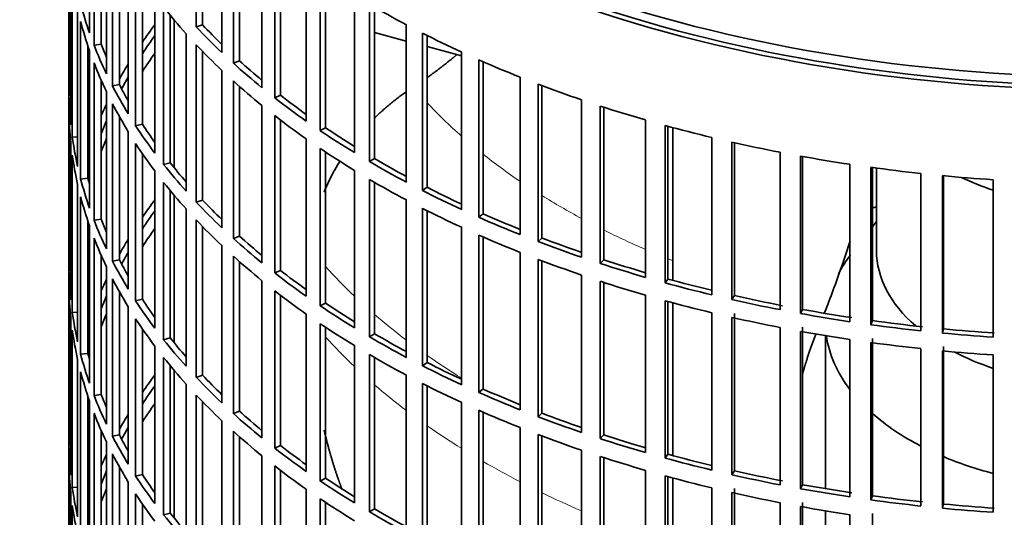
# Model space of a CAD drawing. Header units: millimetres. Extents: x 461 to 1353, y -2347 to 1807.
# Tile 4 of 30: x 1054 to 1189, y -2095 to -2027. Entities that reach past the tile are written whole.
import ezdxf

# ---------------------------------------------------------------- set-up
doc = ezdxf.new("R2010")
doc.units = ezdxf.units.MM
for name, color, linetype in [('VSI184-254_GIUNT', 7, 'Continuous'), ('VSI344-454_FILTR', 7, 'Continuous'), ('VSI344-454_SUPPO', 7, 'Continuous')]:
    doc.layers.add(name, color=color, linetype=linetype)

# ---------------------------------------------------------------- blocks, each defined once
blk = doc.blocks.new('SE4')
at = {"layer": 'VSI184-254_GIUNT', "color": 7, "linetype": 'Continuous', "lineweight": 35}
for p, q in [((1171.43, -2047.07), (1171.43, -2058.43)), ((1171.43, -2054.43), (1170.87, -2055.15)), ((1164.43, -2070.11), (1164.43, -2091.15)), ((1164.43, -2094.2), (1164.43, -2115.23))]:
    blk.add_line(p, q, dxfattribs=at)
for centre, major_axis, start_param, end_param in [((1203.93, -2033.94), (-32.5, 0), 0.875493, 1.038932), ((1203.93, -2058.43), (-32.5, 0), 0, 0.584062), ((1203.93, -2068.33), (39.5, 0), -3.562127, -3.441867), ((1203.93, -2068.33), (39.5, 0), 3.220457, 3.555729), ((1203.93, -2058.43), (-32.5, 0), 0.835386, 1.038932), ((1203.93, -2068.33), (39.5, 0), 3.720726, 3.98088), ((1203.93, -2068.33), (39.5, 0), 4.081192, 4.281952)]:
    blk.add_ellipse(centre, major_axis=major_axis, ratio=0.57735, start_param=start_param, end_param=end_param, dxfattribs=at)
at = {"layer": 'VSI344-454_FILTR', "color": 7, "linetype": 'Continuous', "lineweight": 35}
for p, q in [((1060.43, -1953.51), (1060.43, -2193.56)), ((1063.26, -2028.48), (1063.26, -2006.84)), ((1077.93, -2027.66), (1077.93, -2006.03)), ((1078.8, -2027.38), (1078.8, -2006.93)), ((1063.88, -2030.16), (1063.88, -2008.53)), ((1081.45, -2031.18), (1081.45, -2009.54)), ((1064.85, -2030.02), (1064.85, -2010.87)), ((1083.03, -2032.64), (1083.03, -2011.01)), ((1083.86, -2032.32), (1083.86, -2011.75)), ((1065.58, -2034.11), (1065.58, -2012.47)), ((1066.41, -2035.76), (1066.41, -2014.12)), ((1086.96, -2036.01), (1086.96, -2014.37)), ((1060.44, -2037.04), (1060.44, -2015.41)), ((1067.36, -2035.58), (1067.36, -2015.89)), ((1088.72, -2037.4), (1088.72, -2015.77)), ((1089.5, -2037.05), (1089.5, -2016.37)), ((1068.58, -2039.62), (1068.58, -2017.99)), ((1093.05, -2040.6), (1093.05, -2018.97)), ((1060.68, -2041.1), (1060.68, -2019.47)), ((1069.6, -2041.24), (1069.6, -2019.6)), ((1094.96, -2041.92), (1094.96, -2020.29)), ((1060.89, -2042.82), (1060.89, -2021.18)), ((1070.53, -2041.02), (1070.53, -2020.99)), ((1095.71, -2041.54), (1095.71, -2020.78)), ((1072.23, -2045.01), (1072.23, -2023.37)), ((1099.67, -2044.94), (1099.67, -2023.3)), ((1101.74, -2046.18), (1101.74, -2024.54)), ((1061.62, -2046.86), (1061.62, -2025.22)), ((1073.45, -2046.58), (1073.45, -2024.94)), ((1102.44, -2045.76), (1102.44, -2024.95)), ((1062.04, -2048.57), (1062.04, -2026.93)), ((1074.35, -2046.33), (1074.35, -2026.06)), ((1076.53, -2050.23), (1076.53, -2028.59)), ((1078.8, -2027.38), (1077.93, -2027.66)), ((1106.8, -2049), (1106.8, -2027.36)), ((1109.02, -2050.15), (1109.02, -2028.52)), ((1064.85, -2030.02), (1063.88, -2030.16)), ((1109.66, -2049.71), (1109.66, -2028.84)), ((1063.02, -2048.47), (1063.02, -2030.24)), ((1063.26, -2052.57), (1063.26, -2030.93)), ((1077.93, -2051.75), (1077.93, -2030.11)), ((1078.8, -2051.46), (1078.8, -2031.02)), ((1114.41, -2052.76), (1114.41, -2031.13)), ((1063.88, -2054.25), (1063.88, -2032.61)), ((1083.86, -2032.32), (1083.03, -2032.64)), ((1116.76, -2053.82), (1116.76, -2032.19)), ((1117.35, -2053.36), (1117.35, -2032.44)), ((1081.45, -2055.27), (1081.45, -2033.63)), ((1064.85, -2054.11), (1064.85, -2034.96)), ((1083.03, -2056.73), (1083.03, -2035.09)), ((1122.45, -2056.21), (1122.45, -2034.57)), ((1065.58, -2058.19), (1065.58, -2036.55)), ((1067.36, -2035.58), (1066.41, -2035.76)), ((1083.86, -2056.41), (1083.86, -2035.83)), ((1124.92, -2057.17), (1124.92, -2035.54)), ((1125.45, -2056.68), (1125.45, -2035.74)), ((1060.68, -2037.04), (1060.44, -2037.04)), ((1089.5, -2037.05), (1088.72, -2037.4)), ((1130.89, -2059.33), (1130.89, -2037.69)), ((1060.44, -2061.13), (1060.44, -2039.49)), ((1066.41, -2059.85), (1066.41, -2038.21)), ((1086.96, -2060.1), (1086.96, -2038.46)), ((1133.47, -2060.19), (1133.47, -2038.55)), ((1133.94, -2059.68), (1133.94, -2038.7)), ((1067.36, -2059.67), (1067.36, -2039.98)), ((1088.72, -2061.49), (1088.72, -2039.85)), ((1089.5, -2061.13), (1089.5, -2040.46)), ((1139.68, -2062.09), (1139.68, -2040.46)), ((1068.58, -2063.71), (1068.58, -2042.07)), ((1070.53, -2041.02), (1069.6, -2041.24)), ((1095.71, -2041.54), (1094.96, -2041.92)), ((1142.37, -2062.85), (1142.37, -2041.21)), ((1142.77, -2062.32), (1142.77, -2041.32)), ((1060.68, -2065.19), (1060.68, -2043.55)), ((1061.62, -2042.78), (1060.89, -2042.82)), ((1093.05, -2064.69), (1093.05, -2043.05)), ((1148.79, -2064.5), (1148.79, -2042.86)), ((1151.56, -2065.15), (1151.56, -2043.51)), ((1151.9, -2064.6), (1151.9, -2043.59)), ((1069.6, -2065.33), (1069.6, -2043.69)), ((1094.96, -2066.01), (1094.96, -2044.37)), ((1095.71, -2065.62), (1095.71, -2044.87)), ((1158.17, -2066.54), (1158.17, -2044.9)), ((1060.89, -2066.91), (1060.89, -2045.27)), ((1070.53, -2065.11), (1070.53, -2045.08)), ((1102.44, -2045.76), (1101.74, -2046.18)), ((1161, -2067.07), (1161, -2045.43)), ((1161.28, -2066.51), (1161.28, -2045.48)), ((1072.23, -2069.09), (1072.23, -2047.46)), ((1074.35, -2046.33), (1073.45, -2046.58)), ((1099.67, -2069.03), (1099.67, -2047.39)), ((1167.77, -2068.19), (1167.77, -2046.55)), ((1170.66, -2068.6), (1170.66, -2046.97)), ((1170.87, -2068.04), (1170.87, -2046.99)), ((1063.02, -2048.47), (1062.04, -2048.57)), ((1101.74, -2070.27), (1101.74, -2048.63)), ((1177.54, -2069.45), (1177.54, -2047.81)), ((1180.48, -2069.75), (1180.48, -2048.11)), ((1180.62, -2069.18), (1180.62, -2048.12)), ((1187.45, -2070.31), (1187.45, -2048.68)), ((1061.62, -2070.95), (1061.62, -2049.31)), ((1073.45, -2070.67), (1073.45, -2049.03)), ((1074.35, -2070.41), (1074.35, -2050.14)), ((1102.44, -2069.85), (1102.44, -2049.03)), ((1109.66, -2049.71), (1109.02, -2050.15)), ((1062.04, -2072.65), (1062.04, -2051.02)), ((1078.8, -2051.46), (1077.93, -2051.75)), ((1106.8, -2073.09), (1106.8, -2051.45)), ((1076.53, -2074.32), (1076.53, -2052.68)), ((1109.02, -2074.24), (1109.02, -2052.6)), ((1109.66, -2073.8), (1109.66, -2052.93)), ((1063.02, -2072.55), (1063.02, -2054.32)), ((1064.85, -2054.11), (1063.88, -2054.25)), ((1077.93, -2075.84), (1077.93, -2054.2)), ((1117.35, -2053.36), (1116.76, -2053.82)), ((1063.26, -2076.65), (1063.26, -2055.02)), ((1078.8, -2075.55), (1078.8, -2055.1)), ((1114.41, -2076.85), (1114.41, -2055.21)), ((1063.88, -2078.34), (1063.88, -2056.7)), ((1083.86, -2056.41), (1083.03, -2056.73)), ((1116.76, -2077.91), (1116.76, -2056.27)), ((1117.35, -2077.44), (1117.35, -2056.53)), ((1125.45, -2056.68), (1124.92, -2057.17)), ((1081.45, -2079.36), (1081.45, -2057.72)), ((1064.85, -2078.2), (1064.85, -2059.05)), ((1067.36, -2059.67), (1066.41, -2059.85)), ((1083.03, -2080.82), (1083.03, -2059.18)), ((1122.45, -2080.3), (1122.45, -2058.66)), ((1124.92, -2081.26), (1124.92, -2059.62)), ((1125.45, -2080.77), (1125.45, -2059.82)), ((1133.94, -2059.68), (1133.47, -2060.19)), ((1060.68, -2061.13), (1060.44, -2061.13)), ((1065.58, -2082.28), (1065.58, -2060.64)), ((1083.86, -2080.49), (1083.86, -2059.92)), ((1089.5, -2061.13), (1088.72, -2061.49)), ((1066.41, -2083.93), (1066.41, -2062.3)), ((1130.89, -2083.41), (1130.89, -2061.78)), ((1142.77, -2062.32), (1142.37, -2062.85)), ((1060.44, -2085.22), (1060.44, -2063.58)), ((1086.96, -2084.18), (1086.96, -2062.55)), ((1133.47, -2084.27), (1133.47, -2062.64)), ((1133.94, -2083.76), (1133.94, -2062.79)), ((1067.36, -2083.76), (1067.36, -2064.07)), ((1070.53, -2065.11), (1069.6, -2065.33)), ((1088.72, -2085.58), (1088.72, -2063.94)), ((1089.5, -2085.22), (1089.5, -2064.55)), ((1139.68, -2086.18), (1139.68, -2064.54)), ((1151.9, -2064.6), (1151.56, -2065.15)), ((1068.58, -2087.8), (1068.58, -2066.16)), ((1095.71, -2065.62), (1094.96, -2066.01)), ((1142.37, -2086.94), (1142.37, -2065.3)), ((1142.77, -2086.41), (1142.77, -2065.41)), ((1161.28, -2066.51), (1161, -2067.07)), ((1060.68, -2089.28), (1060.68, -2067.64)), ((1061.62, -2066.86), (1060.89, -2066.91)), ((1069.6, -2089.41), (1069.6, -2067.78)), ((1093.05, -2088.78), (1093.05, -2067.14)), ((1148.79, -2088.59), (1148.79, -2066.95)), ((1151.56, -2089.23), (1151.56, -2067.6)), ((1151.9, -2088.69), (1151.9, -2067.05)), ((1070.53, -2089.2), (1070.53, -2069.16)), ((1094.96, -2090.1), (1094.96, -2068.46)), ((1095.71, -2089.71), (1095.71, -2068.96)), ((1158.17, -2090.62), (1158.17, -2068.98)), ((1161.28, -2090.6), (1161.28, -2068.96)), ((1170.87, -2068.04), (1170.66, -2068.6)), ((1180.62, -2069.18), (1180.48, -2069.75)), ((1060.89, -2091), (1060.89, -2069.36)), ((1074.35, -2070.41), (1073.45, -2070.67)), ((1102.44, -2069.85), (1101.74, -2070.27)), ((1161, -2091.15), (1161, -2069.52)), ((1167.77, -2092.27), (1167.77, -2070.64)), ((1170.87, -2092.13), (1170.87, -2070.49)), ((1072.23, -2093.18), (1072.23, -2071.54)), ((1099.67, -2093.11), (1099.67, -2071.48)), ((1170.66, -2092.69), (1170.66, -2071.05)), ((1177.54, -2093.53), (1177.54, -2071.9)), ((1180.62, -2093.26), (1180.62, -2071.62)), ((1063.02, -2072.55), (1062.04, -2072.65)), ((1073.45, -2094.75), (1073.45, -2073.12)), ((1101.74, -2094.35), (1101.74, -2072.72)), ((1102.44, -2093.94), (1102.44, -2073.12)), ((1180.48, -2093.83), (1180.48, -2072.2)), ((1187.45, -2094.4), (1187.45, -2072.76)), ((1061.62, -2095.03), (1061.62, -2073.4)), ((1074.35, -2094.5), (1074.35, -2074.23)), ((1109.66, -2073.8), (1109.02, -2074.24)), ((1062.04, -2096.74), (1062.04, -2075.1)), ((1078.8, -2075.55), (1077.93, -2075.84)), ((1106.8, -2097.17), (1106.8, -2075.54)), ((1076.53, -2098.4), (1076.53, -2076.77)), ((1109.02, -2098.33), (1109.02, -2076.69)), ((1109.66, -2097.88), (1109.66, -2077.01)), ((1063.02, -2096.64), (1063.02, -2078.41)), ((1064.85, -2078.2), (1063.88, -2078.34)), ((1077.93, -2099.92), (1077.93, -2078.29)), ((1117.35, -2077.44), (1116.76, -2077.91)), ((1063.26, -2100.74), (1063.26, -2079.1)), ((1078.8, -2099.64), (1078.8, -2079.19)), ((1114.41, -2100.94), (1114.41, -2079.3)), ((1063.88, -2102.42), (1063.88, -2080.79)), ((1083.86, -2080.49), (1083.03, -2080.82)), ((1116.76, -2102), (1116.76, -2080.36)), ((1117.35, -2101.53), (1117.35, -2080.62)), ((1125.45, -2080.77), (1124.92, -2081.26)), ((1081.45, -2103.44), (1081.45, -2081.8)), ((1122.45, -2104.38), (1122.45, -2082.75)), ((1064.85, -2102.28), (1064.85, -2083.13)), ((1067.36, -2083.76), (1066.41, -2083.93)), ((1083.03, -2104.9), (1083.03, -2083.26)), ((1083.86, -2104.58), (1083.86, -2084.01)), ((1124.92, -2105.35), (1124.92, -2083.71)), ((1125.45, -2104.86), (1125.45, -2083.91)), ((1133.94, -2083.76), (1133.47, -2084.27)), ((1060.68, -2085.21), (1060.44, -2085.22)), ((1065.58, -2106.36), (1065.58, -2084.73)), ((1089.5, -2085.22), (1088.72, -2085.58)), ((1066.41, -2108.02), (1066.41, -2086.38)), ((1086.96, -2108.27), (1086.96, -2086.63)), ((1130.89, -2107.5), (1130.89, -2085.86)), ((1133.47, -2108.36), (1133.47, -2086.72)), ((1133.94, -2107.85), (1133.94, -2086.88)), ((1142.77, -2086.41), (1142.37, -2086.94)), ((1060.44, -2109.3), (1060.44, -2087.67)), ((1067.36, -2107.84), (1067.36, -2088.15)), ((1088.72, -2109.66), (1088.72, -2088.03)), ((1070.53, -2089.2), (1069.6, -2089.41)), ((1089.5, -2109.31), (1089.5, -2088.63)), ((1139.68, -2110.27), (1139.68, -2088.63)), ((1142.37, -2111.02), (1142.37, -2089.39)), ((1142.77, -2110.49), (1142.77, -2089.5)), ((1151.9, -2088.69), (1151.56, -2089.23)), ((1061.62, -2090.95), (1060.89, -2091)), ((1068.58, -2111.88), (1068.58, -2090.25)), ((1095.71, -2089.71), (1094.96, -2090.1)), ((1161.28, -2090.6), (1161, -2091.15)), ((1060.68, -2113.36), (1060.68, -2091.73)), ((1069.6, -2113.5), (1069.6, -2091.86)), ((1093.05, -2112.86), (1093.05, -2091.23)), ((1148.79, -2112.67), (1148.79, -2091.04)), ((1151.56, -2113.32), (1151.56, -2091.68)), ((1151.9, -2112.78), (1151.9, -2091.14)), ((1170.87, -2092.13), (1170.66, -2092.69)), ((1060.89, -2115.08), (1060.89, -2093.44)), ((1070.53, -2113.28), (1070.53, -2093.25)), ((1094.96, -2114.18), (1094.96, -2092.54)), ((1095.71, -2113.8), (1095.71, -2093.04)), ((1158.17, -2114.71), (1158.17, -2093.07)), ((1161, -2115.24), (1161, -2093.6)), ((1161.28, -2114.69), (1161.28, -2093.05)), ((1180.62, -2093.26), (1180.48, -2093.83)), ((1074.35, -2094.5), (1073.45, -2094.75)), ((1102.44, -2093.94), (1101.74, -2094.35)), ((1167.77, -2116.36), (1167.77, -2094.72)), ((1170.87, -2116.21), (1170.87, -2094.57))]:
    blk.add_line(p, q, dxfattribs=at)
for centre, major_axis, start_param, end_param in [((1203.93, -1953.51), (143.5, 0), 2.974441, 5.124237), ((1203.93, -1953.51), (142.5, 0), 3.141593, 5.135001), ((1203.93, -2012.1), (-143.5, 0), 0.150018, 0.199048), ((1203.93, -1966.37), (-143.5, 0), 0.778337, 0.827366), ((1203.93, -1990.46), (-143.5, 0), 0.429271, 0.4783), ((1203.93, -2014.55), (-143.5, 0), 0.150018, 0.199048), ((1203.93, -2060.27), (-143.5, 0), -0.408487, -0.377404), ((1203.93, -1988.01), (-143.5, 0), 0.499084, 0.548113), ((1203.93, -1988.01), (-142.5, 0), 0.498912, 0.536508), ((1203.93, -1966.37), (-143.5, 0), 0.84815, 0.897179), ((1203.93, -2012.1), (-142.5, 0), 0.219659, 0.242088), ((1203.93, -2060.27), (-142.5, 0), -0.391958, -0.359286), ((1203.93, -2012.1), (-143.5, 0), 0.219831, 0.268861), ((1203.93, -2062.72), (-142.5, 0), -0.391958, -0.359286), ((1203.93, -1990.46), (-143.5, 0), 0.499084, 0.548113), ((1203.93, -2014.55), (-143.5, 0), 0.219831, 0.268861), ((1203.93, -2060.27), (-143.5, 0), -0.338674, -0.312019), ((1203.93, -1988.01), (-143.5, 0), 0.568897, 0.617927), ((1203.93, -1988.01), (-142.5, 0), 0.568725, 0.607984), ((1203.93, -1966.37), (-143.5, 0), 0.917963, 0.966992), ((1203.93, -2060.27), (-142.5, 0), -0.318152, -0.297119), ((1203.93, -1990.46), (-143.5, 0), 0.568897, 0.617927), ((1203.93, -2012.1), (-143.5, 0), 0.289645, 0.338674), ((1203.93, -2012.1), (-142.5, 0), 0.289473, 0.318152), ((1203.93, -1966.37), (-143.5, 0), 0.987776, 1.036806), ((1203.93, -2036.18), (-143.5, 0), 0.010392, 0.059421), ((1203.93, -1988.01), (-143.5, 0), 0.63871, 0.68774), ((1203.93, -1988.01), (-142.5, 0), 0.638538, 0.679153), ((1203.93, -2038.63), (-143.5, 0), 0.010392, 0.059421), ((1203.93, -2060.27), (-143.5, 0), -0.268861, -0.248955), ((1203.93, -2014.55), (-143.5, 0), 0.289645, 0.338674), ((1203.93, -1966.37), (-143.5, 0), 1.057589, 1.106619), ((1203.93, -2060.27), (-142.5, 0), -0.242088, -0.219659), ((1203.93, -1990.46), (-143.5, 0), 0.63871, 0.68774), ((1203.93, -2012.1), (-143.5, 0), 0.359458, 0.408487), ((1203.93, -2012.1), (-142.5, 0), 0.359286, 0.391958), ((1203.93, -1988.01), (-143.5, 0), 0.708524, 0.757553), ((1203.93, -1988.01), (-142.5, 0), 0.708352, 0.750104), ((1203.93, -1966.37), (-143.5, 0), 1.127403, 1.176432), ((1203.93, -2036.18), (-143.5, 0), 0.080205, 0.129234), ((1203.93, -2062.72), (-142.5, 0), -0.242088, -0.219659), ((1203.93, -1966.37), (-143.5, 0), 1.197216, 1.246245), ((1203.93, -2060.27), (-143.5, 0), -0.199048, -0.190533), ((1203.93, -2014.55), (-143.5, 0), 0.359458, 0.408487), ((1203.93, -1990.46), (-143.5, 0), 0.708524, 0.757553), ((1203.93, -2038.63), (-143.5, 0), 0.080205, 0.129234), ((1203.93, -1988.01), (-143.5, 0), 0.778337, 0.827366), ((1203.93, -1988.01), (-142.5, 0), 0.778165, 0.820895), ((1203.93, -1966.37), (-143.5, 0), 1.267029, 1.316058), ((1203.93, -2060.27), (-142.5, 0), -0.160582, -0.149846), ((1203.93, -2012.1), (-143.5, 0), 0.429271, 0.4783), ((1203.93, -2012.1), (-142.5, 0), 0.429099, 0.464583), ((1203.93, -1966.37), (-143.5, 0), 1.336842, 1.385871), ((1203.93, -2036.18), (-143.5, 0), 0.150018, 0.199048), ((1203.93, -2036.18), (-142.5, 0), 0.149846, 0.160582), ((1203.93, -1990.46), (-143.5, 0), 0.778337, 0.827366), ((1203.93, -1966.37), (-143.5, 0), 1.406655, 1.455685), ((1203.93, -2014.55), (-143.5, 0), 0.429271, 0.4783), ((1203.93, -1988.01), (-143.5, 0), 0.84815, 0.897179), ((1203.93, -1988.01), (-142.5, 0), 0.847978, 0.891566), ((1203.93, -2038.63), (-143.5, 0), 0.150018, 0.199048), ((1203.93, -2084.36), (-143.5, 0), -0.408487, -0.377404), ((1203.93, -2012.1), (-142.5, 0), 0.498912, 0.536508), ((1203.93, -2084.36), (-142.5, 0), -0.391958, -0.359286), ((1203.93, -2012.1), (-143.5, 0), 0.499084, 0.548113), ((1203.93, -1990.46), (-143.5, 0), 0.84815, 0.897179), ((1203.93, -2132.53), (-142.5, 0), -1.340701, -1.33667), ((1203.93, -2036.18), (-143.5, 0), 0.219831, 0.268861), ((1203.93, -2036.18), (-142.5, 0), 0.219659, 0.242088), ((1203.93, -2014.55), (-143.5, 0), 0.499084, 0.548113), ((1203.93, -1988.01), (-143.5, 0), 0.917963, 0.966992), ((1203.93, -1988.01), (-142.5, 0), 0.917791, 0.962144), ((1203.93, -2086.81), (-142.5, 0), -0.391958, -0.359286), ((1203.93, -2038.63), (-143.5, 0), 0.219831, 0.268861), ((1203.93, -2084.36), (-143.5, 0), -0.338674, -0.312019), ((1203.93, -2012.1), (-143.5, 0), 0.568897, 0.617927), ((1203.93, -2012.1), (-142.5, 0), 0.568725, 0.607984), ((1203.93, -1990.46), (-143.5, 0), 0.917963, 0.966992), ((1203.93, -1988.01), (-142.5, 0), 0.987604, 1.032651), ((1203.93, -1988.01), (-143.5, 0), 0.987776, 1.036806), ((1203.93, -2036.18), (-142.5, 0), 0.289473, 0.318152), ((1203.93, -2084.36), (-142.5, 0), -0.318152, -0.297119), ((1203.93, -2014.55), (-143.5, 0), 0.568897, 0.617927), ((1203.93, -1990.46), (-143.5, 0), 0.987776, 1.036806), ((1203.93, -1988.01), (-142.5, 0), 1.057417, 1.103102), ((1203.93, -2060.27), (-143.5, 0), 0.010392, 0.059421), ((1203.93, -2036.18), (-143.5, 0), 0.289645, 0.338674), ((1203.93, -2012.1), (-142.5, 0), 0.638538, 0.679153), ((1203.93, -1988.01), (-143.5, 0), 1.057589, 1.106619), ((1203.93, -2084.36), (-143.5, 0), -0.268861, -0.248955), ((1203.93, -2038.63), (-143.5, 0), 0.289645, 0.338674), ((1203.93, -2012.1), (-143.5, 0), 0.63871, 0.68774), ((1203.93, -1988.01), (-142.5, 0), 1.127231, 1.17351), ((1203.93, -2062.72), (-143.5, 0), 0.010392, 0.059421), ((1203.93, -1990.46), (-143.5, 0), 1.057589, 1.106619), ((1203.93, -1988.01), (-143.5, 0), 1.127403, 1.176432), ((1203.93, -2084.36), (-142.5, 0), -0.242088, -0.219659), ((1203.93, -2036.18), (-142.5, 0), 0.359286, 0.391958), ((1203.93, -2014.55), (-143.5, 0), 0.63871, 0.68774), ((1203.93, -1988.01), (-143.5, 0), 1.197216, 1.246245), ((1203.93, -1988.01), (-142.5, 0), 1.197044, 1.246417), ((1203.93, -2036.18), (-143.5, 0), 0.359458, 0.408487), ((1203.93, -2012.1), (-143.5, 0), 0.708524, 0.757553), ((1203.93, -2012.1), (-142.5, 0), 0.708352, 0.750104), ((1203.93, -1990.46), (-143.5, 0), 1.127403, 1.176432), ((1203.93, -1988.01), (-142.5, 0), 1.266857, 1.31623), ((1203.93, -2060.27), (-143.5, 0), 0.080205, 0.129234), ((1203.93, -2086.81), (-142.5, 0), -0.242088, -0.219659), ((1203.93, -2038.63), (-143.5, 0), 0.359458, 0.408487), ((1203.93, -1990.46), (-143.5, 0), 1.197216, 1.246245), ((1203.93, -1988.01), (-143.5, 0), 1.267029, 1.316058), ((1203.93, -2084.36), (-143.5, 0), -0.199048, -0.190533), ((1203.93, -2014.55), (-143.5, 0), 0.708524, 0.757553), ((1203.93, -1988.01), (-143.5, 0), 1.336842, 1.385871), ((1203.93, -1988.01), (-142.5, 0), 1.33667, 1.386044), ((1203.93, -1988.01), (-142.5, 0), 1.406483, 1.455857), ((1203.93, -2062.72), (-143.5, 0), 0.080205, 0.129234), ((1203.93, -2036.18), (-142.5, 0), 0.429099, 0.464583), ((1203.93, -2012.1), (-143.5, 0), 0.778337, 0.827366), ((1203.93, -2012.1), (-142.5, 0), 0.778165, 0.820895), ((1203.93, -1990.46), (-143.5, 0), 1.267029, 1.316058), ((1203.93, -1988.01), (-143.5, 0), 1.406655, 1.455685), ((1203.93, -2084.36), (-142.5, 0), -0.160582, -0.149846), ((1203.93, -2036.18), (-143.5, 0), 0.429271, 0.4783), ((1203.93, -1990.46), (-143.5, 0), 1.336842, 1.385871), ((1203.93, -2060.27), (-143.5, 0), 0.150018, 0.199048), ((1203.93, -2060.27), (-142.5, 0), 0.149846, 0.160582), ((1203.93, -2038.63), (-143.5, 0), 0.429271, 0.4783), ((1203.93, -2014.55), (-143.5, 0), 0.778337, 0.827366), ((1203.93, -1990.46), (-143.5, 0), 1.406655, 1.455685), ((1203.93, -2012.1), (-143.5, 0), 0.84815, 0.897179), ((1203.93, -2012.1), (-142.5, 0), 0.847978, 0.891566), ((1203.93, -2062.72), (-143.5, 0), 0.150018, 0.199048), ((1203.93, -2108.44), (-143.5, 0), -0.408487, -0.377404), ((1203.93, -2036.18), (-143.5, 0), 0.499084, 0.548113), ((1203.93, -2036.18), (-142.5, 0), 0.498912, 0.536508), ((1203.93, -2108.44), (-142.5, 0), -0.391958, -0.359286), ((1203.93, -2014.55), (-143.5, 0), 0.84815, 0.897179), ((1203.93, -2060.27), (-143.5, 0), 0.219831, 0.268861), ((1203.93, -2060.27), (-142.5, 0), 0.219659, 0.242088), ((1203.93, -2038.63), (-143.5, 0), 0.499084, 0.548113), ((1203.93, -2012.1), (-143.5, 0), 0.917963, 0.966992), ((1203.93, -2012.1), (-142.5, 0), 0.917791, 0.962144), ((1203.93, -2110.89), (-142.5, 0), -0.391958, -0.359286), ((1203.93, -2062.72), (-143.5, 0), 0.219831, 0.268861), ((1203.93, -2108.44), (-143.5, 0), -0.338674, -0.312019), ((1203.93, -2036.18), (-143.5, 0), 0.568897, 0.617927), ((1203.93, -2036.18), (-142.5, 0), 0.568725, 0.607984), ((1203.93, -2014.55), (-143.5, 0), 0.917963, 0.966992), ((1203.93, -2012.1), (-143.5, 0), 0.987776, 1.036806), ((1203.93, -2012.1), (-142.5, 0), 0.987604, 1.032651), ((1203.93, -2108.44), (-142.5, 0), -0.318152, -0.297119), ((1203.93, -2060.27), (-143.5, 0), 0.289645, 0.338674), ((1203.93, -2060.27), (-142.5, 0), 0.289473, 0.318152), ((1203.93, -2038.63), (-143.5, 0), 0.568897, 0.617927), ((1203.93, -2014.55), (-143.5, 0), 0.987776, 1.036806), ((1203.93, -2012.1), (-142.5, 0), 1.057417, 1.103102), ((1203.93, -2084.36), (-143.5, 0), 0.010392, 0.059421), ((1203.93, -2036.18), (-142.5, 0), 0.638538, 0.679153), ((1203.93, -2012.1), (-143.5, 0), 1.057589, 1.106619), ((1203.93, -2108.44), (-143.5, 0), -0.268861, -0.248955), ((1203.93, -2062.72), (-143.5, 0), 0.289645, 0.338674), ((1203.93, -2036.18), (-143.5, 0), 0.63871, 0.68774), ((1203.93, -2014.55), (-143.5, 0), 1.057589, 1.106619), ((1203.93, -2012.1), (-142.5, 0), 1.127231, 1.17351), ((1203.93, -2086.81), (-143.5, 0), 0.010392, 0.059421), ((1203.93, -2038.63), (-143.5, 0), 0.63871, 0.68774), ((1203.93, -2012.1), (-143.5, 0), 1.127403, 1.176432), ((1203.93, -2108.44), (-142.5, 0), -0.242088, -0.219659), ((1203.93, -2060.27), (-143.5, 0), 0.359458, 0.408487), ((1203.93, -2060.27), (-142.5, 0), 0.359286, 0.391958), ((1203.93, -2014.55), (-143.5, 0), 1.127403, 1.176432), ((1203.93, -2012.1), (-143.5, 0), 1.197216, 1.246245), ((1203.93, -2012.1), (-142.5, 0), 1.197044, 1.246417), ((1203.93, -2036.18), (-143.5, 0), 0.708524, 0.757553), ((1203.93, -2036.18), (-142.5, 0), 0.708352, 0.750104), ((1203.93, -2012.1), (-142.5, 0), 1.266857, 1.31623), ((1203.93, -2084.36), (-143.5, 0), 0.080205, 0.129234), ((1203.93, -2108.44), (-143.5, 0), -0.199048, -0.190533), ((1203.93, -2110.89), (-142.5, 0), -0.242088, -0.219659), ((1203.93, -2062.72), (-143.5, 0), 0.359458, 0.408487), ((1203.93, -2014.55), (-143.5, 0), 1.197216, 1.246245), ((1203.93, -2012.1), (-143.5, 0), 1.267029, 1.316058), ((1203.93, -2012.1), (-142.5, 0), 1.33667, 1.386044), ((1203.93, -2086.81), (-143.5, 0), 0.080205, 0.129234), ((1203.93, -2038.63), (-143.5, 0), 0.708524, 0.757553), ((1203.93, -2014.55), (-143.5, 0), 1.267029, 1.316058), ((1203.93, -2012.1), (-143.5, 0), 1.336842, 1.385871), ((1203.93, -2012.1), (-142.5, 0), 1.406483, 1.455857), ((1203.93, -2060.27), (-143.5, 0), 0.429271, 0.4783), ((1203.93, -2060.27), (-142.5, 0), 0.429099, 0.464583), ((1203.93, -2036.18), (-143.5, 0), 0.778337, 0.827366), ((1203.93, -2036.18), (-142.5, 0), 0.778165, 0.820895), ((1203.93, -2012.1), (-143.5, 0), 1.406655, 1.455685)]:
    blk.add_ellipse(centre, major_axis=major_axis, ratio=0.57735, start_param=start_param, end_param=end_param, dxfattribs=at)
at = {"layer": 'VSI344-454_SUPPO', "color": 7, "linetype": 'Continuous', "lineweight": 35}
for p, q in [((1074.9, -2047.02), (1074.9, -2026.72)), ((1102.44, -2028.42), (1106.8, -2029.6)), ((1109.66, -2030.37), (1114.41, -2031.64)), ((1143.45, -2062.51), (1143.45, -2041.51)), ((1074.9, -2071.1), (1074.9, -2050.8)), ((1143.45, -2086.59), (1143.45, -2065.59)), ((1074.9, -2095.19), (1074.9, -2074.89)), ((1143.45, -2110.68), (1143.45, -2089.68))]:
    blk.add_line(p, q, dxfattribs=at)
blk.add_ellipse((1203.93, -1952.29), major_axis=(142.5, 0), ratio=0.57735, start_param=3.023053, end_param=5.165211, dxfattribs=at)
at = {"layer": 'VSI344-454_SUPPO', "color": 4, "linetype": 'Continuous', "lineweight": 9}
for centre, major_axis, start_param, end_param in [((1203.93, -2008.86), (-106.99, 0), 0.492641, 0.579522), ((1203.93, -2008.86), (-106.99, 0), 0.627902, 0.705081), ((1203.93, -2008.86), (-106.99, 0), 0.747348, 0.819367), ((1203.93, -2008.86), (-106.99, 0), 0.857735, 0.926692), ((1203.93, -2008.86), (-106.99, 0), 0.962313, 0.96998), ((1203.93, -2028.1), (-122, 0), 0.479891, 0.546105), ((1203.93, -2028.1), (-122, 0), 0.588316, 0.649986), ((1203.93, -2037.78), (-122, 0), 0.479891, 0.546105), ((1203.93, -2028.1), (-122, 0), 0.687784, 0.746968), ((1203.93, -2037.78), (-122, 0), 0.588316, 0.649986), ((1203.93, -2037.78), (-122, 0), 0.687784, 0.746968), ((1203.93, -2037.78), (-122, 0), 0.781768, 0.839497), ((1203.93, -2037.78), (-122, 0), 0.872093, 0.928959)]:
    blk.add_ellipse(centre, major_axis=major_axis, ratio=0.57735, start_param=start_param, end_param=end_param, dxfattribs=at)
at = {"layer": 'VSI344-454_SUPPO', "color": 7, "linetype": 'Continuous', "lineweight": 35}
for points, degree, knots in [([(1109.71, -2034.6), (1111.35, -2033.43), (1112.91, -2032.16), (1113.32, -2031.83), (1113.73, -2031.49)], 2, [0.04620798, 0.04620798, 0.04620798, 0.125, 0.125, 0.14573255, 0.14573255, 0.14573255]), ([(1095.51, -2050.36), (1096.36, -2048.24), (1097.63, -2046.18), (1097.65, -2046.14), (1097.67, -2046.11)], 2, [0.3285415, 0.3285415, 0.3285415, 0.5, 0.5, 0.5029097, 0.5029097, 0.5029097]), ([(1167.79, -2057.07), (1167.2, -2058.95), (1166.58, -2060.8), (1165.54, -2063.7), (1165.14, -2064.77), (1164.58, -2066.23), (1164.42, -2066.64), (1164.26, -2067.04)], 3, [0.7699646, 0.7699646, 0.7699646, 0.7699646, 0.875, 0.875, 0.9375, 0.9375, 0.9619995, 0.9619995, 0.9619995, 0.9619995]), ([(1161.24, -2075.49), (1161.45, -2074.71), (1161.69, -2073.93), (1162.35, -2071.78), (1163.12, -2069.81)], 2, [0.6790351, 0.6790351, 0.6790351, 0.75, 0.75, 0.9525285, 0.9525285, 0.9525285]), ([(1097.99, -2091.3), (1097.71, -2090.56), (1097.45, -2089.81), (1096.29, -2086.53), (1095.51, -2083.09)], 2, [0.4629415, 0.4629415, 0.4629415, 0.5, 0.5, 0.6620373, 0.6620373, 0.6620373])]:
    blk.add_open_spline(points, degree=degree, knots=knots, dxfattribs=at)
blk.add_open_spline([(1102.4, -2040.22), (1104.42, -2038.24), (1106.74, -2036.61)], degree=2, dxfattribs=at)

msp = doc.modelspace()

# ---------------------------------------------------------------- block references
msp.add_blockref('SE4', (0, 0))

doc.saveas('drawing.dxf')
